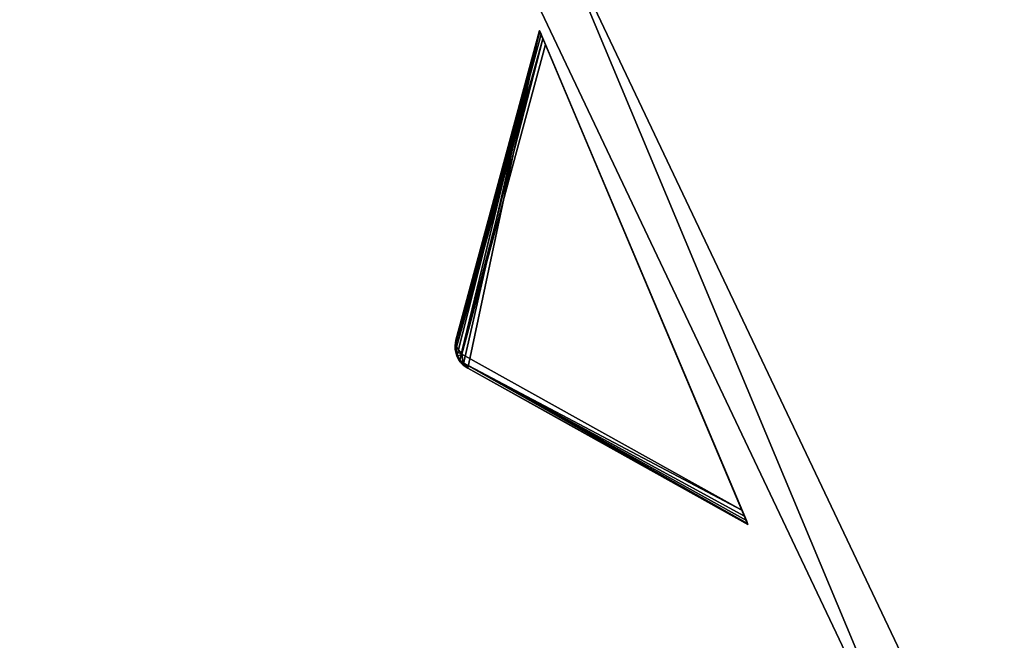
# Model space of a CAD drawing. Extents: x 0 to 712, y 0 to 712.
# Tile 13 of 256: x 92 to 131, y 234 to 259. Entities that reach past the tile are written whole.
import ezdxf

# ---------------------------------------------------------------- set-up
doc = ezdxf.new("R2010")
doc.units = 0
doc.header["$LTSCALE"] = 25.4
doc.layers.get('0').update_dxf_attribs({"color": 13, "linetype": 'CONTINUOUS'})

# ---------------------------------------------------------------- blocks, each defined once
blk = doc.blocks.new('GRUPUJ_12')
at = {"color": 0}
mesh = blk.add_polyface(dxfattribs=at)
corners = [(0, 334.731, 403.847), (1.997, 334.841, 403.847), (1.462, 391.844, 403.847), (7.718, 278.124, 403.847), (9.671, 278.553, 403.847), (24.417, 223.488, 403.847), (26.276, 224.224, 403.847), (49.663, 172.237, 403.847), (51.38, 173.263, 403.847), (82.804, 125.7, 403.847), (84.334, 126.988, 403.847), (122.98, 85.082, 403.847), (124.285, 86.599, 403.847), (145.389, 67.329, 403.847), (146.566, 68.945, 403.847), (169.152, 51.435, 403.847), (170.196, 53.141, 403.847), (220.124, 25.63, 403.847), (220.881, 27.482, 403.847), (274.575, 8.336, 403.847), (275.025, 10.285, 403.847), (331.094, 0, 403.847), (331.226, 1.996, 403.847), (388.22, 0.838, 403.847), (388.029, 2.829, 403.847), (443.963, 12.764, 403.847), (444.47, 10.83, 403.847), (497.579, 31.543, 403.847), (498.39, 29.714, 403.847), (547.489, 58.679, 403.847), (548.582, 57.004, 403.847), (592.399, 93.469, 403.847), (593.747, 91.992, 403.847), (631.147, 135.014, 403.847), (632.714, 133.772, 403.847), (662.728, 182.235, 403.847), (664.475, 181.261, 403.847), (686.326, 233.912, 403.847), (688.207, 233.23, 403.847), (701.329, 288.704, 403.847), (703.294, 288.333, 403.847), (707.348, 345.194, 403.847), (709.348, 345.143, 403.847), (3.451, 391.632, 403.847), (12.067, 447.982, 403.847), (13.996, 447.454, 403.847), (31.54, 501.693, 403.847), (33.36, 500.862, 403.847), (59.377, 551.584, 403.847), (61.039, 550.472, 403.847), (94.856, 596.363, 403.847), (96.318, 594.999, 403.847), (137.059, 634.872, 403.847), (138.283, 633.291, 403.847), (184.892, 666.112, 403.847), (185.847, 664.355, 403.847), (237.117, 689.274, 403.847), (237.778, 687.387, 403.847), (292.382, 703.759, 403.847), (292.732, 701.79, 403.847), (349.254, 709.192, 403.847), (349.284, 707.192, 403.847), (406.262, 705.431, 403.847), (405.97, 703.452, 403.847), (461.322, 690.668, 403.847), (461.927, 692.574, 403.847), (513.907, 669.17, 403.847), (514.81, 670.954, 403.847), (562.362, 639.515, 403.847), (563.54, 641.131, 403.847), (605.432, 602.471, 403.847), (606.854, 603.878, 403.847), (642.003, 558.999, 403.847), (643.632, 560.159, 403.847), (671.127, 510.222, 403.847), (672.921, 511.106, 403.847), (692.049, 457.406, 403.847), (693.962, 457.991, 403.847), (704.228, 401.918, 403.847), (706.21, 402.188, 403.847)]
mesh.append_faces([[corners[k] for k in face] for face in [(0, 1, 2), (1, 3, 4), (4, 5, 6), (6, 7, 8), (8, 9, 10), (10, 11, 12), (12, 13, 14), (14, 15, 16), (16, 17, 18), (18, 19, 20), (20, 21, 22), (22, 23, 24), (24, 23, 25), (25, 26, 27), (27, 28, 29), (29, 30, 31), (31, 32, 33), (33, 34, 35), (35, 36, 37), (37, 38, 39), (39, 40, 41), (2, 43, 44), (43, 2, 1), (44, 45, 46), (46, 47, 48), (48, 49, 50), (50, 51, 52), (52, 53, 54), (54, 55, 56), (56, 57, 58), (58, 59, 60), (60, 61, 62), (62, 64, 65), (65, 66, 67), (67, 68, 69), (69, 70, 71), (71, 72, 73), (73, 74, 75), (75, 76, 77), (77, 78, 79), (79, 41, 42)]], dxfattribs={"vtx0": -1, "vtx1": -1, "color": 0})
mesh.append_faces([[corners[k] for k in face] for face in [(1, 0, 3), (4, 3, 5), (6, 5, 7), (8, 7, 9), (10, 9, 11), (12, 11, 13), (14, 13, 15), (16, 15, 17), (18, 17, 19), (20, 19, 21), (22, 21, 23), (25, 23, 26), (27, 26, 28), (29, 28, 30), (31, 30, 32), (33, 32, 34), (35, 34, 36), (37, 36, 38), (39, 38, 40), (41, 40, 42), (44, 43, 45), (46, 45, 47), (48, 47, 49), (50, 49, 51), (52, 51, 53), (54, 53, 55), (56, 55, 57), (58, 57, 59), (60, 59, 61), (62, 61, 63), (62, 63, 64), (65, 64, 66), (67, 66, 68), (69, 68, 70), (71, 70, 72), (73, 72, 74), (75, 74, 76), (77, 76, 78), (79, 78, 41)]], dxfattribs={"vtx0": -1, "vtx2": -1, "color": 0})
mesh = blk.add_polyface(dxfattribs=at)
corners = [(1.462, 391.844, 383.847), (3.451, 391.632, 383.847), (1.997, 334.841, 383.847), (12.067, 447.982, 383.847), (13.996, 447.454, 383.847), (31.54, 501.693, 383.847), (33.36, 500.862, 383.847), (59.377, 551.584, 383.847), (61.039, 550.472, 383.847), (94.856, 596.363, 383.847), (96.318, 594.999, 383.847), (137.059, 634.872, 383.847), (138.283, 633.291, 383.847), (184.892, 666.112, 383.847), (185.847, 664.355, 383.847), (237.117, 689.274, 383.847), (237.778, 687.387, 383.847), (292.382, 703.759, 383.847), (292.732, 701.79, 383.847), (349.254, 709.192, 383.847), (349.284, 707.192, 383.847), (406.262, 705.431, 383.847), (405.97, 703.452, 383.847), (461.322, 690.668, 383.847), (461.927, 692.574, 383.847), (513.907, 669.17, 383.847), (514.81, 670.954, 383.847), (562.362, 639.515, 383.847), (563.54, 641.131, 383.847), (605.432, 602.471, 383.847), (606.854, 603.878, 383.847), (642.003, 558.999, 383.847), (643.632, 560.159, 383.847), (671.127, 510.222, 383.847), (672.921, 511.106, 383.847), (692.049, 457.406, 383.847), (693.962, 457.991, 383.847), (704.228, 401.918, 383.847), (706.21, 402.188, 383.847), (707.348, 345.194, 383.847), (709.348, 345.143, 383.847), (0, 334.731, 383.847), (7.718, 278.124, 383.847), (9.671, 278.553, 383.847), (24.417, 223.488, 383.847), (26.276, 224.224, 383.847), (49.663, 172.237, 383.847), (51.38, 173.263, 383.847), (82.804, 125.7, 383.847), (84.334, 126.988, 383.847), (122.98, 85.082, 383.847), (124.285, 86.599, 383.847), (145.389, 67.329, 383.847), (146.566, 68.945, 383.847), (169.152, 51.435, 383.847), (170.196, 53.141, 383.847), (220.124, 25.63, 383.847), (220.881, 27.482, 383.847), (274.575, 8.336, 383.847), (275.025, 10.285, 383.847), (331.094, 0, 383.847), (331.226, 1.996, 383.847), (388.22, 0.838, 383.847), (388.029, 2.829, 383.847), (443.963, 12.764, 383.847), (444.47, 10.83, 383.847), (497.579, 31.543, 383.847), (498.39, 29.714, 383.847), (547.489, 58.679, 383.847), (548.582, 57.004, 383.847), (592.399, 93.469, 383.847), (593.747, 91.992, 383.847), (631.147, 135.014, 383.847), (632.714, 133.772, 383.847), (662.728, 182.235, 383.847), (664.475, 181.261, 383.847), (686.326, 233.912, 383.847), (688.207, 233.23, 383.847), (701.329, 288.704, 383.847), (703.294, 288.333, 383.847)]
mesh.append_faces([[corners[k] for k in face] for face in [(1, 3, 4), (4, 5, 6), (6, 7, 8), (8, 9, 10), (10, 11, 12), (12, 13, 14), (14, 15, 16), (16, 17, 18), (18, 19, 20), (20, 21, 22), (22, 21, 23), (23, 24, 25), (25, 26, 27), (27, 28, 29), (29, 30, 31), (31, 32, 33), (33, 34, 35), (35, 36, 37), (37, 38, 39), (41, 2, 42), (42, 43, 44), (44, 45, 46), (46, 47, 48), (48, 49, 50), (50, 51, 52), (52, 53, 54), (54, 55, 56), (56, 57, 58), (58, 59, 60), (60, 61, 62), (62, 64, 65), (65, 66, 67), (67, 68, 69), (69, 70, 71), (71, 72, 73), (73, 74, 75), (75, 76, 77), (77, 78, 79), (79, 39, 40)]], dxfattribs={"vtx0": -1, "vtx1": -1, "color": 0})
mesh.append_faces([[corners[k] for k in face] for face in [(0, 1, 2), (1, 0, 3), (4, 3, 5), (6, 5, 7), (8, 7, 9), (10, 9, 11), (12, 11, 13), (14, 13, 15), (16, 15, 17), (18, 17, 19), (20, 19, 21), (23, 21, 24), (25, 24, 26), (27, 26, 28), (29, 28, 30), (31, 30, 32), (33, 32, 34), (35, 34, 36), (37, 36, 38), (39, 38, 40), (2, 41, 0), (42, 2, 43), (44, 43, 45), (46, 45, 47), (48, 47, 49), (50, 49, 51), (52, 51, 53), (54, 53, 55), (56, 55, 57), (58, 57, 59), (60, 59, 61), (62, 61, 63), (62, 63, 64), (65, 64, 66), (67, 66, 68), (69, 68, 70), (71, 70, 72), (73, 72, 74), (75, 74, 76), (77, 76, 78), (79, 78, 39)]], dxfattribs={"vtx0": -1, "vtx2": -1, "color": 0})
mesh = blk.add_polyface(dxfattribs=at)
corners = [(13.987, 284.721, 390.847), (9.244, 340.318, 390.847), (7.246, 340.238, 390.847), (15.946, 285.121, 390.847), (29.546, 231.005, 390.847), (31.416, 231.714, 390.847), (53.52, 180.48, 390.847), (55.252, 181.48, 390.847), (85.289, 134.455, 390.847), (86.838, 135.72, 390.847), (124.029, 94.122, 390.847), (125.355, 95.62, 390.847), (168.737, 60.526, 390.847), (169.806, 62.217, 390.847), (218.256, 34.537, 390.847), (219.04, 36.377, 390.847), (271.302, 16.828, 390.847), (271.781, 18.77, 390.847), (326.502, 7.857, 390.847), (326.663, 9.85, 390.847), (354.464, 6.73, 390.847), (354.464, 8.73, 390.847), (382.426, 7.857, 390.847), (382.265, 9.85, 390.847), (437.148, 18.77, 390.847), (437.626, 16.828, 390.847), (489.889, 36.377, 390.847), (490.672, 34.537, 390.847), (539.122, 62.217, 390.847), (540.191, 60.526, 390.847), (583.573, 95.62, 390.847), (584.899, 94.122, 390.847), (622.09, 135.72, 390.847), (623.639, 134.455, 390.847), (653.676, 181.48, 390.847), (655.408, 180.48, 390.847), (677.512, 231.714, 390.847), (679.382, 231.005, 390.847), (692.982, 285.121, 390.847), (694.941, 284.721, 390.847), (699.684, 340.318, 390.847), (701.682, 340.238, 390.847), (9.498, 396.116, 390.847), (11.483, 395.875, 390.847), (20.684, 450.911, 390.847), (22.605, 450.354, 390.847), (40.515, 503.201, 390.847), (42.322, 502.343, 390.847), (68.477, 551.632, 390.847), (70.123, 550.496, 390.847), (103.846, 594.952, 390.847), (105.289, 593.566, 390.847), (145.706, 632.036, 390.847), (146.908, 630.437, 390.847), (192.973, 661.926, 390.847), (193.902, 660.155, 390.847), (244.422, 683.846, 390.847), (245.055, 681.949, 390.847), (298.721, 697.23, 390.847), (299.042, 695.256, 390.847), (354.464, 701.73, 390.847), (354.464, 699.73, 390.847), (409.886, 695.256, 390.847), (410.207, 697.23, 390.847), (463.873, 681.949, 390.847), (464.506, 683.846, 390.847), (515.026, 660.155, 390.847), (515.955, 661.926, 390.847), (562.021, 630.437, 390.847), (563.222, 632.036, 390.847), (603.64, 593.566, 390.847), (605.082, 594.952, 390.847), (638.805, 550.496, 390.847), (640.451, 551.632, 390.847), (666.606, 502.343, 390.847), (668.413, 503.201, 390.847), (686.323, 450.354, 390.847), (688.244, 450.911, 390.847), (697.445, 395.875, 390.847), (699.43, 396.116, 390.847)]
mesh.append_faces([[corners[k] for k in face] for face in [(0, 1, 2), (1, 0, 3), (3, 4, 5), (5, 6, 7), (7, 8, 9), (9, 10, 11), (11, 12, 13), (13, 14, 15), (15, 16, 17), (17, 18, 19), (19, 20, 21), (21, 22, 23), (23, 22, 24), (24, 25, 26), (26, 27, 28), (28, 29, 30), (30, 31, 32), (32, 33, 34), (34, 35, 36), (36, 37, 38), (38, 39, 40), (42, 43, 44), (44, 45, 46), (46, 47, 48), (48, 49, 50), (50, 51, 52), (52, 53, 54), (54, 55, 56), (56, 57, 58), (58, 59, 60), (60, 62, 63), (63, 64, 65), (65, 66, 67), (67, 68, 69), (69, 70, 71), (71, 72, 73), (73, 74, 75), (75, 76, 77), (77, 78, 79), (79, 40, 41)]], dxfattribs={"vtx0": -1, "vtx1": -1, "color": 0})
mesh.append_faces([[corners[k] for k in face] for face in [(3, 0, 4), (5, 4, 6), (7, 6, 8), (9, 8, 10), (11, 10, 12), (13, 12, 14), (15, 14, 16), (17, 16, 18), (19, 18, 20), (21, 20, 22), (24, 22, 25), (26, 25, 27), (28, 27, 29), (30, 29, 31), (32, 31, 33), (34, 33, 35), (36, 35, 37), (38, 37, 39), (40, 39, 41), (1, 42, 2), (42, 1, 43), (44, 43, 45), (46, 45, 47), (48, 47, 49), (50, 49, 51), (52, 51, 53), (54, 53, 55), (56, 55, 57), (58, 57, 59), (60, 59, 61), (60, 61, 62), (63, 62, 64), (65, 64, 66), (67, 66, 68), (69, 68, 70), (71, 70, 72), (73, 72, 74), (75, 74, 76), (77, 76, 78), (79, 78, 40)]], dxfattribs={"vtx0": -1, "vtx2": -1, "color": 0})
mesh = blk.add_polyface(dxfattribs=at)
corners = [(9.498, 396.116, 383.847), (9.244, 340.318, 383.847), (7.246, 340.238, 383.847), (11.483, 395.875, 383.847), (20.684, 450.911, 383.847), (22.605, 450.354, 383.847), (40.515, 503.201, 383.847), (42.322, 502.343, 383.847), (68.477, 551.632, 383.847), (70.123, 550.496, 383.847), (103.846, 594.952, 383.847), (105.289, 593.566, 383.847), (145.706, 632.036, 383.847), (146.908, 630.437, 383.847), (192.973, 661.926, 383.847), (193.902, 660.155, 383.847), (244.422, 683.846, 383.847), (245.055, 681.949, 383.847), (298.721, 697.23, 383.847), (299.042, 695.256, 383.847), (354.464, 701.73, 383.847), (354.464, 699.73, 383.847), (410.207, 697.23, 383.847), (409.886, 695.256, 383.847), (463.873, 681.949, 383.847), (464.506, 683.846, 383.847), (515.026, 660.155, 383.847), (515.955, 661.926, 383.847), (562.021, 630.437, 383.847), (563.222, 632.036, 383.847), (603.64, 593.566, 383.847), (605.082, 594.952, 383.847), (638.805, 550.496, 383.847), (640.451, 551.632, 383.847), (666.606, 502.343, 383.847), (668.413, 503.201, 383.847), (686.323, 450.354, 383.847), (688.244, 450.911, 383.847), (697.445, 395.875, 383.847), (699.43, 396.116, 383.847), (699.684, 340.318, 383.847), (701.682, 340.238, 383.847), (13.987, 284.721, 383.847), (15.946, 285.121, 383.847), (29.546, 231.005, 383.847), (31.416, 231.714, 383.847), (53.52, 180.48, 383.847), (55.252, 181.48, 383.847), (85.289, 134.455, 383.847), (86.838, 135.72, 383.847), (124.029, 94.122, 383.847), (125.355, 95.62, 383.847), (168.737, 60.526, 383.847), (169.806, 62.217, 383.847), (218.256, 34.537, 383.847), (219.04, 36.377, 383.847), (271.302, 16.828, 383.847), (271.781, 18.77, 383.847), (326.502, 7.857, 383.847), (326.663, 9.85, 383.847), (354.464, 6.73, 383.847), (354.464, 8.73, 383.847), (382.265, 9.85, 383.847), (382.426, 7.857, 383.847), (437.148, 18.77, 383.847), (437.626, 16.828, 383.847), (489.889, 36.377, 383.847), (490.672, 34.537, 383.847), (539.122, 62.217, 383.847), (540.191, 60.526, 383.847), (583.573, 95.62, 383.847), (584.899, 94.122, 383.847), (622.09, 135.72, 383.847), (623.639, 134.455, 383.847), (653.676, 181.48, 383.847), (655.408, 180.48, 383.847), (677.512, 231.714, 383.847), (679.382, 231.005, 383.847), (692.982, 285.121, 383.847), (694.941, 284.721, 383.847)]
mesh.append_faces([[corners[k] for k in face] for face in [(0, 1, 2), (1, 0, 3), (3, 4, 5), (5, 6, 7), (7, 8, 9), (9, 10, 11), (11, 12, 13), (13, 14, 15), (15, 16, 17), (17, 18, 19), (19, 20, 21), (21, 22, 23), (23, 22, 24), (24, 25, 26), (26, 27, 28), (28, 29, 30), (30, 31, 32), (32, 33, 34), (34, 35, 36), (36, 37, 38), (38, 39, 40), (42, 43, 44), (44, 45, 46), (46, 47, 48), (48, 49, 50), (50, 51, 52), (52, 53, 54), (54, 55, 56), (56, 57, 58), (58, 59, 60), (60, 62, 63), (63, 64, 65), (65, 66, 67), (67, 68, 69), (69, 70, 71), (71, 72, 73), (73, 74, 75), (75, 76, 77), (77, 78, 79), (79, 40, 41)]], dxfattribs={"vtx0": -1, "vtx1": -1, "color": 0})
mesh.append_faces([[corners[k] for k in face] for face in [(3, 0, 4), (5, 4, 6), (7, 6, 8), (9, 8, 10), (11, 10, 12), (13, 12, 14), (15, 14, 16), (17, 16, 18), (19, 18, 20), (21, 20, 22), (24, 22, 25), (26, 25, 27), (28, 27, 29), (30, 29, 31), (32, 31, 33), (34, 33, 35), (36, 35, 37), (38, 37, 39), (40, 39, 41), (1, 42, 2), (42, 1, 43), (44, 43, 45), (46, 45, 47), (48, 47, 49), (50, 49, 51), (52, 51, 53), (54, 53, 55), (56, 55, 57), (58, 57, 59), (60, 59, 61), (60, 61, 62), (63, 62, 64), (65, 64, 66), (67, 66, 68), (69, 68, 70), (71, 70, 72), (73, 72, 74), (75, 74, 76), (77, 76, 78), (79, 78, 40)]], dxfattribs={"vtx0": -1, "vtx2": -1, "color": 0})
mesh = blk.add_polyface(dxfattribs=at)
corners = [(92.177, 343.66, 271.847), (94.175, 343.741, 271.847), (93.878, 385.871, 271.847), (97.269, 301.723, 271.847), (99.229, 302.123, 271.847), (109.022, 261.146, 271.847), (110.892, 261.855, 271.847), (127.132, 222.98, 271.847), (128.864, 223.98, 271.847), (151.13, 188.213, 271.847), (152.68, 189.478, 271.847), (180.394, 157.746, 271.847), (181.721, 159.243, 271.847), (214.167, 132.368, 271.847), (215.236, 134.058, 271.847), (251.573, 112.735, 271.847), (252.357, 114.575, 271.847), (291.644, 99.358, 271.847), (292.122, 101.3, 271.847), (333.342, 92.581, 271.847), (333.503, 94.575, 271.847), (354.464, 91.73, 271.847), (354.464, 93.73, 271.847), (375.587, 92.581, 271.847), (375.426, 94.575, 271.847), (416.806, 101.3, 271.847), (417.284, 99.358, 271.847), (456.571, 114.575, 271.847), (457.355, 112.735, 271.847), (493.692, 134.058, 271.847), (494.761, 132.368, 271.847), (527.208, 159.243, 271.847), (528.534, 157.746, 271.847), (556.249, 189.478, 271.847), (557.798, 188.213, 271.847), (580.064, 223.98, 271.847), (581.796, 222.98, 271.847), (598.036, 261.855, 271.847), (599.906, 261.146, 271.847), (609.7, 302.123, 271.847), (611.659, 301.723, 271.847), (614.753, 343.741, 271.847), (616.751, 343.66, 271.847), (615.05, 385.871, 271.847), (95.863, 385.63, 271.847), (102.328, 427.262, 271.847), (104.249, 426.706, 271.847), (117.308, 466.762, 271.847), (119.115, 465.904, 271.847), (138.431, 503.347, 271.847), (140.077, 502.211, 271.847), (165.148, 536.07, 271.847), (166.591, 534.685, 271.847), (196.769, 564.084, 271.847), (197.971, 562.485, 271.847), (232.474, 586.662, 271.847), (233.404, 584.891, 271.847), (271.339, 603.221, 271.847), (271.972, 601.324, 271.847), (312.356, 613.331, 271.847), (312.677, 611.357, 271.847), (354.464, 616.73, 271.847), (354.464, 614.73, 271.847), (396.251, 611.357, 271.847), (396.572, 613.331, 271.847), (436.956, 601.324, 271.847), (437.589, 603.221, 271.847), (475.524, 584.891, 271.847), (476.454, 586.662, 271.847), (510.957, 562.485, 271.847), (512.159, 564.084, 271.847), (542.337, 534.685, 271.847), (543.78, 536.07, 271.847), (568.851, 502.211, 271.847), (570.497, 503.347, 271.847), (589.813, 465.904, 271.847), (591.62, 466.762, 271.847), (604.679, 426.706, 271.847), (606.6, 427.262, 271.847), (613.065, 385.63, 271.847)]
mesh.append_faces([[corners[k] for k in face] for face in [(0, 1, 2), (1, 3, 4), (4, 5, 6), (6, 7, 8), (8, 9, 10), (10, 11, 12), (12, 13, 14), (14, 15, 16), (16, 17, 18), (18, 19, 20), (20, 21, 22), (22, 23, 24), (24, 23, 25), (25, 26, 27), (27, 28, 29), (29, 30, 31), (31, 32, 33), (33, 34, 35), (35, 36, 37), (37, 38, 39), (39, 40, 41), (2, 44, 45), (44, 2, 1), (45, 46, 47), (47, 48, 49), (49, 50, 51), (51, 52, 53), (53, 54, 55), (55, 56, 57), (57, 58, 59), (59, 60, 61), (61, 63, 64), (64, 65, 66), (66, 67, 68), (68, 69, 70), (70, 71, 72), (72, 73, 74), (74, 75, 76), (76, 77, 78), (78, 79, 43)]], dxfattribs={"vtx0": -1, "vtx1": -1, "color": 0})
mesh.append_faces([[corners[k] for k in face] for face in [(1, 0, 3), (4, 3, 5), (6, 5, 7), (8, 7, 9), (10, 9, 11), (12, 11, 13), (14, 13, 15), (16, 15, 17), (18, 17, 19), (20, 19, 21), (22, 21, 23), (25, 23, 26), (27, 26, 28), (29, 28, 30), (31, 30, 32), (33, 32, 34), (35, 34, 36), (37, 36, 38), (39, 38, 40), (41, 40, 42), (41, 42, 43), (45, 44, 46), (47, 46, 48), (49, 48, 50), (51, 50, 52), (53, 52, 54), (55, 54, 56), (57, 56, 58), (59, 58, 60), (61, 60, 62), (61, 62, 63), (64, 63, 65), (66, 65, 67), (68, 67, 69), (70, 69, 71), (72, 71, 73), (74, 73, 75), (76, 75, 77), (78, 77, 79), (43, 79, 41)]], dxfattribs={"vtx0": -1, "vtx2": -1, "color": 0})
mesh = blk.add_polyface(dxfattribs=at)
corners = [(93.878, 385.871, 264.847), (95.863, 385.63, 264.847), (94.175, 343.741, 264.847), (102.328, 427.262, 264.847), (104.249, 426.706, 264.847), (117.308, 466.762, 264.847), (119.115, 465.904, 264.847), (138.431, 503.347, 264.847), (140.077, 502.211, 264.847), (165.148, 536.07, 264.847), (166.591, 534.685, 264.847), (196.769, 564.084, 264.847), (197.971, 562.485, 264.847), (232.474, 586.662, 264.847), (233.404, 584.891, 264.847), (271.339, 603.221, 264.847), (271.972, 601.324, 264.847), (312.356, 613.331, 264.847), (312.677, 611.357, 264.847), (354.464, 616.73, 264.847), (354.464, 614.73, 264.847), (396.572, 613.331, 264.847), (396.251, 611.357, 264.847), (436.956, 601.324, 264.847), (437.589, 603.221, 264.847), (475.524, 584.891, 264.847), (476.454, 586.662, 264.847), (510.957, 562.485, 264.847), (512.159, 564.084, 264.847), (542.337, 534.685, 264.847), (543.78, 536.07, 264.847), (568.851, 502.211, 264.847), (570.497, 503.347, 264.847), (589.813, 465.904, 264.847), (591.62, 466.762, 264.847), (604.679, 426.706, 264.847), (606.6, 427.262, 264.847), (613.065, 385.63, 264.847), (615.05, 385.871, 264.847), (614.753, 343.741, 264.847), (92.177, 343.66, 264.847), (97.269, 301.723, 264.847), (99.229, 302.123, 264.847), (109.022, 261.146, 264.847), (110.892, 261.855, 264.847), (127.132, 222.98, 264.847), (128.864, 223.98, 264.847), (151.13, 188.213, 264.847), (152.68, 189.478, 264.847), (180.394, 157.746, 264.847), (181.721, 159.243, 264.847), (214.167, 132.368, 264.847), (215.236, 134.058, 264.847), (251.573, 112.735, 264.847), (252.357, 114.575, 264.847), (291.644, 99.358, 264.847), (292.122, 101.3, 264.847), (333.342, 92.581, 264.847), (333.503, 94.575, 264.847), (354.464, 91.73, 264.847), (354.464, 93.73, 264.847), (375.426, 94.575, 264.847), (375.587, 92.581, 264.847), (416.806, 101.3, 264.847), (417.284, 99.358, 264.847), (456.571, 114.575, 264.847), (457.355, 112.735, 264.847), (493.692, 134.058, 264.847), (494.761, 132.368, 264.847), (527.208, 159.243, 264.847), (528.534, 157.746, 264.847), (556.249, 189.478, 264.847), (557.798, 188.213, 264.847), (580.064, 223.98, 264.847), (581.796, 222.98, 264.847), (598.036, 261.855, 264.847), (599.906, 261.146, 264.847), (609.7, 302.123, 264.847), (611.659, 301.723, 264.847), (616.751, 343.66, 264.847)]
mesh.append_faces([[corners[k] for k in face] for face in [(1, 3, 4), (4, 5, 6), (6, 7, 8), (8, 9, 10), (10, 11, 12), (12, 13, 14), (14, 15, 16), (16, 17, 18), (18, 19, 20), (20, 21, 22), (22, 21, 23), (23, 24, 25), (25, 26, 27), (27, 28, 29), (29, 30, 31), (31, 32, 33), (33, 34, 35), (35, 36, 37), (37, 38, 39), (40, 2, 41), (41, 42, 43), (43, 44, 45), (45, 46, 47), (47, 48, 49), (49, 50, 51), (51, 52, 53), (53, 54, 55), (55, 56, 57), (57, 58, 59), (59, 61, 62), (62, 63, 64), (64, 65, 66), (66, 67, 68), (68, 69, 70), (70, 71, 72), (72, 73, 74), (74, 75, 76), (76, 77, 78), (78, 39, 79), (79, 39, 38)]], dxfattribs={"vtx0": -1, "vtx1": -1, "color": 0})
mesh.append_faces([[corners[k] for k in face] for face in [(0, 1, 2), (1, 0, 3), (4, 3, 5), (6, 5, 7), (8, 7, 9), (10, 9, 11), (12, 11, 13), (14, 13, 15), (16, 15, 17), (18, 17, 19), (20, 19, 21), (23, 21, 24), (25, 24, 26), (27, 26, 28), (29, 28, 30), (31, 30, 32), (33, 32, 34), (35, 34, 36), (37, 36, 38), (2, 40, 0), (41, 2, 42), (43, 42, 44), (45, 44, 46), (47, 46, 48), (49, 48, 50), (51, 50, 52), (53, 52, 54), (55, 54, 56), (57, 56, 58), (59, 58, 60), (59, 60, 61), (62, 61, 63), (64, 63, 65), (66, 65, 67), (68, 67, 69), (70, 69, 71), (72, 71, 73), (74, 73, 75), (76, 75, 77), (78, 77, 39)]], dxfattribs={"vtx0": -1, "vtx2": -1, "color": 0})
mesh = blk.add_polyface(dxfattribs=at)
corners = [(110.892, 261.855, 264.847), (128.864, 223.98, 271.847), (128.864, 223.98, 264.847), (110.892, 261.855, 271.847)]
mesh.append_faces([[corners[k] for k in face] for face in [(0, 1, 2), (1, 0, 3)]], dxfattribs={"vtx0": -1, "color": 0})
mesh = blk.add_polyface(dxfattribs=at)
corners = [(109.022, 261.146, 271.847), (127.132, 222.98, 264.847), (127.132, 222.98, 271.847), (109.022, 261.146, 264.847)]
mesh.append_faces([[corners[k] for k in face] for face in [(0, 1, 2), (1, 0, 3)]], dxfattribs={"vtx0": -1, "color": 0})
blk = doc.blocks.new('GRUPUJ_9')
at = {"color": 254}
mesh = blk.add_polyface(dxfattribs=at)
corners = [(112.377, 258.227, 276), (109.502, 244.677, 265.866), (120.737, 238.419, 276), (109.322, 244.805, 265.717), (109.175, 244.969, 265.625), (109.067, 245.162, 265.594), (109.004, 245.373, 265.625), (108.989, 245.594, 265.717), (109.023, 245.812, 265.866)]
mesh.append_faces([[corners[k] for k in face] for face in [(0, 1, 2), (7, 0, 8)]], dxfattribs={"vtx0": -1, "color": 254})
mesh.append_faces([[corners[k] for k in face] for face in [(1, 0, 3), (3, 0, 4), (4, 0, 5), (5, 0, 6), (6, 0, 7)]], dxfattribs={"vtx0": -1, "vtx1": -1, "color": 254})
mesh = blk.add_polyface(dxfattribs=at)
corners = [(112.377, 258.227, 276), (109.023, 245.812, 136.75), (109.023, 245.812, 265.866), (112.377, 258.227, 126.616)]
mesh.append_faces([[corners[k] for k in face] for face in [(0, 1, 2), (1, 0, 3)]], dxfattribs={"vtx0": -1, "color": 254})
mesh = blk.add_polyface(dxfattribs=at)
corners = [(112.377, 258.227, 126.616), (109.048, 245.527, 136.41), (109.023, 245.812, 136.75)]
mesh.append_faces([[corners[k] for k in face] for face in [(0, 1, 2)]], dxfattribs={"color": 254})
mesh = blk.add_polyface(dxfattribs=at)
corners = [(112.377, 258.227, 126.616), (112.393, 258.189, 126.357), (109.048, 245.527, 136.41)]
mesh.append_faces([[corners[k] for k in face] for face in [(0, 1, 2)]], dxfattribs={"color": 254})
mesh = blk.add_polyface(dxfattribs=at)
corners = [(112.393, 258.189, 126.357), (112.44, 258.078, 126.162), (109.048, 245.527, 136.41)]
mesh.append_faces([[corners[k] for k in face] for face in [(0, 1, 2)]], dxfattribs={"color": 254})
mesh = blk.add_polyface(dxfattribs=at)
corners = [(112.44, 258.078, 126.162), (112.516, 257.898, 126.041), (109.048, 245.527, 136.41)]
mesh.append_faces([[corners[k] for k in face] for face in [(0, 1, 2)]], dxfattribs={"color": 254})
mesh = blk.add_polyface(dxfattribs=at)
corners = [(112.516, 257.898, 126.041), (109.262, 245.244, 136.134), (109.048, 245.527, 136.41)]
mesh.append_faces([[corners[k] for k in face] for face in [(0, 1, 2)]], dxfattribs={"color": 254})
mesh = blk.add_polyface(dxfattribs=at)
corners = [(112.516, 257.898, 126.041), (112.616, 257.66, 126), (109.262, 245.244, 136.134)]
mesh.append_faces([[corners[k] for k in face] for face in [(0, 1, 2)]], dxfattribs={"color": 254})
mesh = blk.add_polyface(dxfattribs=at)
corners = [(120.721, 238.457, 126.357), (120.737, 238.419, 276), (120.737, 238.419, 126.616), (112.377, 258.227, 276), (120.674, 238.568, 126.162), (120.598, 238.748, 126.041), (120.497, 238.986, 126), (112.616, 257.66, 126), (112.516, 257.898, 126.041), (112.44, 258.078, 126.162), (112.393, 258.189, 126.357), (112.377, 258.227, 126.616)]
mesh.append_faces([[corners[k] for k in face] for face in [(0, 1, 2), (3, 10, 11)]], dxfattribs={"vtx0": -1, "color": 254})
mesh.append_faces([[corners[k] for k in face] for face in [(1, 0, 3)]], dxfattribs={"vtx0": -1, "vtx1": -1, "color": 254})
mesh.append_faces([[corners[k] for k in face] for face in [(3, 0, 4), (3, 4, 5), (3, 5, 6), (3, 6, 7), (3, 7, 8), (3, 8, 9), (3, 9, 10)]], dxfattribs={"vtx0": -1, "vtx2": -1, "color": 254})
mesh = blk.add_polyface(dxfattribs=at)
corners = [(112.616, 257.66, 126), (120.497, 238.986, 126), (109.262, 245.244, 136.134)]
mesh.append_faces([[corners[k] for k in face] for face in [(0, 1, 2)]], dxfattribs={"color": 254})
mesh = blk.add_polyface(dxfattribs=at)
corners = [(109.023, 245.812, 136.75), (108.989, 245.594, 265.717), (109.023, 245.812, 265.866)]
mesh.append_faces([[corners[k] for k in face] for face in [(0, 1, 2)]], dxfattribs={"color": 254})
mesh = blk.add_polyface(dxfattribs=at)
corners = [(109.023, 245.812, 136.75), (108.993, 245.448, 136.75), (108.989, 245.594, 265.717)]
mesh.append_faces([[corners[k] for k in face] for face in [(0, 1, 2)]], dxfattribs={"color": 254})
mesh = blk.add_polyface(dxfattribs=at)
corners = [(109.023, 245.812, 136.75), (109.038, 245.357, 136.507), (108.993, 245.448, 136.75)]
mesh.append_faces([[corners[k] for k in face] for face in [(0, 1, 2)]], dxfattribs={"color": 254})
mesh = blk.add_polyface(dxfattribs=at)
corners = [(109.023, 245.812, 136.75), (109.048, 245.527, 136.41), (109.038, 245.357, 136.507)]
mesh.append_faces([[corners[k] for k in face] for face in [(0, 1, 2)]], dxfattribs={"color": 254})
mesh = blk.add_polyface(dxfattribs=at)
corners = [(108.989, 245.594, 265.717), (108.993, 245.448, 136.75), (109.004, 245.373, 265.625)]
mesh.append_faces([[corners[k] for k in face] for face in [(0, 1, 2)]], dxfattribs={"color": 254})
mesh = blk.add_polyface(dxfattribs=at)
corners = [(108.993, 245.448, 136.75), (109.038, 245.357, 136.507), (109.004, 245.373, 136.75)]
mesh.append_faces([[corners[k] for k in face] for face in [(0, 1, 2)]], dxfattribs={"color": 254})
mesh = blk.add_polyface(dxfattribs=at)
corners = [(108.993, 245.448, 136.75), (109.004, 245.373, 136.75), (109.004, 245.373, 265.625)]
mesh.append_faces([[corners[k] for k in face] for face in [(0, 1, 2)]], dxfattribs={"color": 254})
mesh = blk.add_polyface(dxfattribs=at)
corners = [(109.004, 245.373, 136.75), (109.175, 244.969, 265.625), (109.067, 245.162, 265.594)]
mesh.append_faces([[corners[k] for k in face] for face in [(0, 1, 2)]], dxfattribs={"color": 254})
mesh = blk.add_polyface(dxfattribs=at)
corners = [(109.004, 245.373, 136.75), (109.175, 244.969, 136.75), (109.175, 244.969, 265.625)]
mesh.append_faces([[corners[k] for k in face] for face in [(0, 1, 2)]], dxfattribs={"color": 254})
mesh = blk.add_polyface(dxfattribs=at)
corners = [(109.004, 245.373, 136.75), (109.067, 245.162, 265.594), (109.004, 245.373, 265.625)]
mesh.append_faces([[corners[k] for k in face] for face in [(0, 1, 2)]], dxfattribs={"color": 254})
mesh = blk.add_polyface(dxfattribs=at)
corners = [(109.004, 245.373, 136.75), (109.038, 245.357, 136.507), (109.175, 244.969, 136.75)]
mesh.append_faces([[corners[k] for k in face] for face in [(0, 1, 2)]], dxfattribs={"color": 254})
mesh = blk.add_polyface(dxfattribs=at)
corners = [(109.048, 245.527, 136.41), (109.262, 245.244, 136.134), (109.038, 245.357, 136.507)]
mesh.append_faces([[corners[k] for k in face] for face in [(0, 1, 2)]], dxfattribs={"color": 254})
mesh = blk.add_polyface(dxfattribs=at)
corners = [(109.038, 245.357, 136.507), (109.262, 245.244, 136.134), (109.087, 245.171, 136.541)]
mesh.append_faces([[corners[k] for k in face] for face in [(0, 1, 2)]], dxfattribs={"color": 254})
mesh = blk.add_polyface(dxfattribs=at)
corners = [(109.038, 245.357, 136.507), (109.087, 245.171, 136.541), (109.175, 244.969, 136.75)]
mesh.append_faces([[corners[k] for k in face] for face in [(0, 1, 2)]], dxfattribs={"color": 254})
mesh = blk.add_polyface(dxfattribs=at)
corners = [(109.262, 245.244, 136.134), (109.186, 245.005, 136.507), (109.087, 245.171, 136.541)]
mesh.append_faces([[corners[k] for k in face] for face in [(0, 1, 2)]], dxfattribs={"color": 254})
mesh = blk.add_polyface(dxfattribs=at)
corners = [(109.262, 245.244, 136.134), (109.315, 244.894, 136.41), (109.186, 245.005, 136.507)]
mesh.append_faces([[corners[k] for k in face] for face in [(0, 1, 2)]], dxfattribs={"color": 254})
mesh = blk.add_polyface(dxfattribs=at)
corners = [(109.262, 245.244, 136.134), (120.497, 238.986, 126), (109.315, 244.894, 136.41)]
mesh.append_faces([[corners[k] for k in face] for face in [(0, 1, 2)]], dxfattribs={"color": 254})
mesh = blk.add_polyface(dxfattribs=at)
corners = [(109.087, 245.171, 136.541), (109.186, 245.005, 136.507), (109.175, 244.969, 136.75)]
mesh.append_faces([[corners[k] for k in face] for face in [(0, 1, 2)]], dxfattribs={"color": 254})
mesh = blk.add_polyface(dxfattribs=at)
corners = [(109.186, 245.005, 136.507), (109.22, 244.91, 136.75), (109.175, 244.969, 136.75)]
mesh.append_faces([[corners[k] for k in face] for face in [(0, 1, 2)]], dxfattribs={"color": 254})
mesh = blk.add_polyface(dxfattribs=at)
corners = [(109.175, 244.969, 136.75), (109.22, 244.91, 136.75), (109.502, 244.677, 265.866)]
mesh.append_faces([[corners[k] for k in face] for face in [(0, 1, 2)]], dxfattribs={"color": 254})
mesh = blk.add_polyface(dxfattribs=at)
corners = [(109.502, 244.677, 265.866), (109.322, 244.805, 265.717), (109.175, 244.969, 136.75)]
mesh.append_faces([[corners[k] for k in face] for face in [(0, 1, 2)]], dxfattribs={"color": 254})
mesh = blk.add_polyface(dxfattribs=at)
corners = [(109.175, 244.969, 136.75), (109.322, 244.805, 265.717), (109.175, 244.969, 265.625)]
mesh.append_faces([[corners[k] for k in face] for face in [(0, 1, 2)]], dxfattribs={"color": 254})
mesh = blk.add_polyface(dxfattribs=at)
corners = [(109.186, 245.005, 136.507), (109.315, 244.894, 136.41), (109.22, 244.91, 136.75)]
mesh.append_faces([[corners[k] for k in face] for face in [(0, 1, 2)]], dxfattribs={"color": 254})
mesh = blk.add_polyface(dxfattribs=at)
corners = [(109.22, 244.91, 136.75), (109.315, 244.894, 136.41), (109.502, 244.677, 136.75)]
mesh.append_faces([[corners[k] for k in face] for face in [(0, 1, 2)]], dxfattribs={"color": 254})
mesh = blk.add_polyface(dxfattribs=at)
corners = [(109.502, 244.677, 265.866), (109.22, 244.91, 136.75), (109.502, 244.677, 136.75)]
mesh.append_faces([[corners[k] for k in face] for face in [(0, 1, 2)]], dxfattribs={"color": 254})
mesh = blk.add_polyface(dxfattribs=at)
corners = [(109.502, 244.677, 136.75), (109.315, 244.894, 136.41), (120.721, 238.457, 126.357)]
mesh.append_faces([[corners[k] for k in face] for face in [(0, 1, 2)]], dxfattribs={"color": 254})
mesh = blk.add_polyface(dxfattribs=at)
corners = [(109.315, 244.894, 136.41), (120.674, 238.568, 126.162), (120.721, 238.457, 126.357)]
mesh.append_faces([[corners[k] for k in face] for face in [(0, 1, 2)]], dxfattribs={"color": 254})
mesh = blk.add_polyface(dxfattribs=at)
corners = [(109.315, 244.894, 136.41), (120.497, 238.986, 126), (120.598, 238.748, 126.041)]
mesh.append_faces([[corners[k] for k in face] for face in [(0, 1, 2)]], dxfattribs={"color": 254})
mesh = blk.add_polyface(dxfattribs=at)
corners = [(109.315, 244.894, 136.41), (120.598, 238.748, 126.041), (120.674, 238.568, 126.162)]
mesh.append_faces([[corners[k] for k in face] for face in [(0, 1, 2)]], dxfattribs={"color": 254})
mesh = blk.add_polyface(dxfattribs=at)
corners = [(109.502, 244.677, 136.75), (120.721, 238.457, 126.357), (120.737, 238.419, 126.616)]
mesh.append_faces([[corners[k] for k in face] for face in [(0, 1, 2)]], dxfattribs={"color": 254})
mesh = blk.add_polyface(dxfattribs=at)
corners = [(120.737, 238.419, 276), (109.502, 244.677, 136.75), (120.737, 238.419, 126.616), (109.502, 244.677, 265.866)]
mesh.append_faces([[corners[k] for k in face] for face in [(0, 1, 2), (1, 0, 3)]], dxfattribs={"vtx0": -1, "color": 254})
blk = doc.blocks.new('CRISTAL-L-7631-7630_STL')
at = {"color": 0}
blk.add_blockref('GRUPUJ_9', (144.99, -356.06, 144.219), dxfattribs=at)
at = {"color": 8}
blk.add_blockref('GRUPUJ_12', (146.534, -354.23, 165.372), dxfattribs=at)
blk = doc.blocks.new('GRUPUJ_11')
at = {"color": 0}
blk.add_blockref('CRISTAL-L-7631-7630_STL', (-144.99, 356.06, -7.219), dxfattribs=at)

msp = doc.modelspace()

# ---------------------------------------------------------------- block references
at = {"color": 0}
msp.add_blockref('GRUPUJ_11', (0, 0), dxfattribs=at)

doc.saveas('drawing.dxf')
